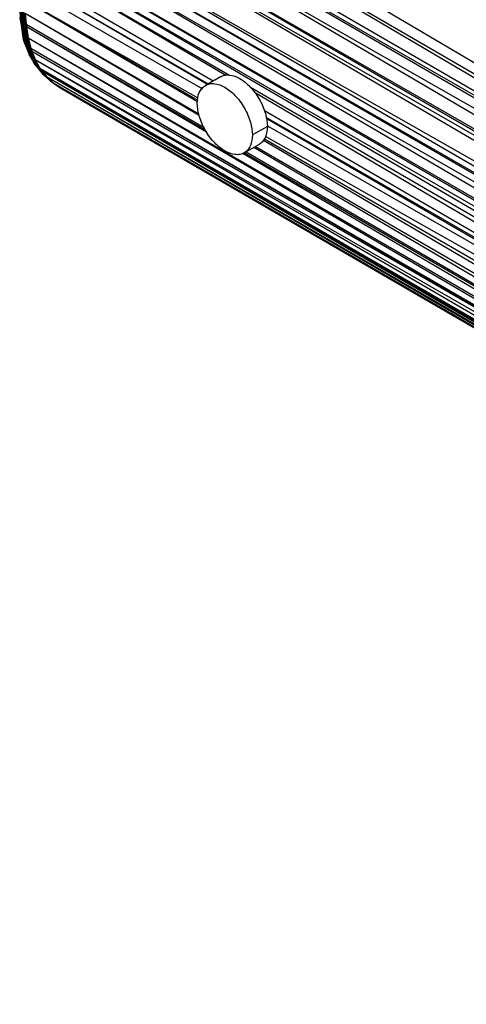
# Paper-space layout '_Isométrica' of a CAD drawing. Header units: millimetres. Extents: x -944 to 849, y -1018 to 47.
# Tile 7 of 35: x 278 to 341, y -328 to -188. Entities that reach past the tile are written whole.
import ezdxf

# ---------------------------------------------------------------- set-up
doc = ezdxf.new("R2010")
doc.units = ezdxf.units.MM

psp = doc.layouts.new('_Isométrica')

# ---------------------------------------------------------------- linework, layer by layer
at = {"color": 7, "linetype": 'Continuous', "lineweight": 25}
for p, q in [((507.51, -292.38), (287.04, -162.11)), ((506.51, -293.98), (286.01, -163.61)), ((507.51, -292.38), (286.01, -163.61)), ((506.51, -293.98), (284.92, -165.44)), ((284.56, -166.04), (505.92, -295)), ((284.56, -166.04), (506.51, -293.98)), ((283.61, -167.52), (504.62, -297.48)), ((283.61, -167.52), (505.92, -295)), ((282.46, -169.64), (504.62, -297.48)), ((282.46, -169.64), (504.27, -298.22)), ((282.14, -170.35), (503.35, -300.36)), ((282.14, -170.35), (504.27, -298.22)), ((280.83, -173.56), (503.35, -300.36)), ((280.83, -173.56), (502.56, -302.51)), ((280.47, -174.65), (502.56, -302.51)), ((280.47, -174.65), (502.34, -303.18)), ((280.1, -175.89), (501.6, -305.78)), ((280.1, -175.89), (502.34, -303.18)), ((279.64, -177.72), (501.6, -305.78)), ((279.64, -177.72), (501.4, -306.65)), ((279.41, -178.75), (462.66, -286.1)), ((279.41, -178.75), (501.4, -306.65)), ((279.18, -179.9), (307.45, -196.29)), ((279.18, -179.9), (306.94, -196.3)), ((278.87, -181.82), (305.17, -197.11)), ((278.77, -182.71), (304.37, -197.57)), ((278.77, -182.71), (304.44, -197.53)), ((278.67, -183.85), (303.66, -198.22)), ((278.6, -185.74), (302.99, -199.85)), ((303.04, -199.58), (278.6, -185.74)), ((278.6, -185.74), (302.95, -200.05)), ((278.12, -188.76), (277.88, -186.82)), ((278, -188.57), (277.88, -186.82)), ((278.26, -188.93), (277.99, -186.99)), ((278.12, -188.76), (277.99, -186.99)), ((278.42, -189.08), (278.13, -187.16)), ((278.26, -188.93), (278.13, -187.16)), ((278.28, -187.31), (278.6, -189.21)), ((278.42, -189.08), (278.28, -187.31)), ((278.76, -189.11), (278.46, -187.44)), ((278.6, -189.21), (278.46, -187.44)), ((278.64, -187.56), (303.13, -201.75)), ((278.64, -187.56), (303.16, -201.96)), ((278.64, -187.56), (278.76, -189.11)), ((277.85, -188.16), (278.45, -191.48)), ((277.85, -188.16), (278.41, -191.24)), ((278, -188.57), (277.91, -188.37)), ((277.91, -188.37), (278.24, -190.29)), ((278.12, -188.76), (278, -188.57)), ((278.37, -190.48), (278, -188.57)), ((278.24, -190.29), (278, -188.57)), ((278.26, -188.93), (278.12, -188.76)), ((278.51, -190.65), (278.12, -188.76)), ((278.37, -190.48), (278.12, -188.76)), ((278.42, -189.08), (278.26, -188.93)), ((278.68, -190.8), (278.26, -188.93)), ((278.51, -190.65), (278.26, -188.93)), ((278.6, -189.21), (278.42, -189.08)), ((278.87, -190.93), (278.42, -189.08)), ((278.68, -190.8), (278.42, -189.08)), ((278.6, -189.21), (278.76, -189.11)), ((278.76, -189.11), (303.87, -203.68)), ((278.76, -189.11), (303.87, -203.69)), ((278.76, -189.11), (278.8, -189.42)), ((278.24, -190.29), (278.37, -190.48)), ((278.24, -190.29), (278.75, -192.1)), ((278.24, -190.29), (278.62, -191.91)), ((278.24, -190.29), (278.52, -191.71)), ((278.45, -191.48), (278.26, -190.38)), ((278.37, -190.48), (278.51, -190.65)), ((278.37, -190.48), (278.91, -192.26)), ((278.75, -192.1), (278.37, -190.48)), ((278.8, -189.42), (278.6, -189.21)), ((278.87, -190.93), (278.6, -189.21)), ((278.8, -189.42), (304.02, -204.04)), ((278.8, -189.42), (304.19, -204.3)), ((278.8, -189.42), (279.06, -191.04)), ((278.8, -189.42), (278.87, -190.93)), ((278.41, -191.24), (278.45, -191.48)), ((278.52, -191.71), (278.45, -191.48)), ((278.51, -190.65), (278.68, -190.8)), ((279.08, -192.41), (278.51, -190.65)), ((278.51, -190.65), (278.91, -192.26)), ((278.62, -191.91), (278.52, -191.71)), ((278.52, -191.71), (279.17, -193.37)), ((278.75, -192.1), (278.62, -191.91)), ((279.3, -193.55), (278.62, -191.91)), ((278.62, -191.91), (279.17, -193.37)), ((278.68, -190.8), (278.87, -190.93)), ((279.27, -192.53), (278.68, -190.8)), ((278.68, -190.8), (279.08, -192.41)), ((278.87, -190.93), (279.06, -191.04)), ((279.27, -192.53), (278.87, -190.93)), ((279.42, -192.51), (278.87, -190.93)), ((279.06, -191.04), (501.08, -319.66)), ((279.06, -191.04), (501.5, -321.16)), ((279.06, -191.04), (279.42, -192.51)), ((278.91, -192.26), (278.75, -192.1)), ((278.75, -192.1), (279.46, -193.72)), ((278.75, -192.1), (279.3, -193.55)), ((279.08, -192.41), (278.91, -192.26)), ((278.91, -192.26), (279.63, -193.86)), ((278.91, -192.26), (279.46, -193.72)), ((279.27, -192.53), (279.08, -192.41)), ((279.08, -192.41), (279.82, -193.98)), ((279.63, -193.86), (279.08, -192.41)), ((279.27, -192.53), (279.42, -192.51)), ((279.55, -192.91), (279.27, -192.53)), ((280.01, -194.08), (279.27, -192.53)), ((279.82, -193.98), (279.27, -192.53)), ((279.42, -192.51), (501.5, -321.16)), ((279.42, -192.51), (501.59, -321.42)), ((279.42, -192.51), (279.55, -192.91)), ((279.55, -192.91), (501.59, -321.42)), ((279.55, -192.91), (280.01, -194.08)), ((279.3, -193.55), (279.17, -193.37)), ((279.17, -193.37), (280.04, -194.83)), ((279.17, -193.37), (279.91, -194.64)), ((279.3, -193.55), (279.46, -193.72)), ((280.19, -194.99), (279.3, -193.55)), ((279.3, -193.55), (280.04, -194.83)), ((279.46, -193.72), (279.63, -193.86)), ((279.46, -193.72), (280.36, -195.14)), ((279.46, -193.72), (280.19, -194.99)), ((279.63, -193.86), (279.82, -193.98)), ((279.63, -193.86), (280.54, -195.26)), ((280.36, -195.14), (279.63, -193.86)), ((279.82, -193.98), (280.01, -194.08)), ((280.7, -195.31), (279.82, -193.98)), ((280.54, -195.26), (279.82, -193.98)), ((280.04, -194.83), (279.91, -194.64)), ((280.01, -194.08), (501.59, -321.42)), ((280.01, -194.08), (502.75, -323.83)), ((280.01, -194.08), (280.7, -195.31)), ((280.19, -194.99), (280.04, -194.83)), ((280.04, -194.83), (281.08, -196.1)), ((280.04, -194.83), (280.93, -195.93)), ((280.36, -195.14), (280.19, -194.99)), ((280.19, -194.99), (281.24, -196.25)), ((280.19, -194.99), (281.08, -196.1)), ((280.54, -195.26), (280.36, -195.14)), ((280.36, -195.14), (281.42, -196.38)), ((280.36, -195.14), (281.24, -196.25)), ((280.7, -195.31), (280.54, -195.26)), ((280.54, -195.26), (280.97, -195.7)), ((280.54, -195.26), (281.61, -196.49)), ((280.54, -195.26), (281.42, -196.38)), ((280.7, -195.31), (502.75, -323.83)), ((280.7, -195.31), (502.98, -324.18)), ((280.7, -195.31), (280.97, -195.7)), ((280.93, -195.93), (281.08, -196.1)), ((280.97, -195.7), (502.98, -324.18)), ((280.97, -195.7), (503.59, -325.01)), ((280.97, -195.7), (281.61, -196.49)), ((281.08, -196.1), (281.24, -196.25)), ((281.24, -196.25), (281.42, -196.38)), ((281.24, -196.25), (282.41, -197.3)), ((281.24, -196.25), (282.23, -197.17)), ((281.42, -196.38), (281.61, -196.49)), ((281.42, -196.38), (282.59, -197.41)), ((281.42, -196.38), (282.41, -197.3)), ((281.61, -196.49), (503.59, -325.01)), ((281.61, -196.49), (504.54, -326.04)), ((281.61, -196.49), (282.59, -197.41)), ((282.23, -197.17), (282.41, -197.3)), ((282.41, -197.3), (282.59, -197.41)), ((282.41, -197.3), (282.93, -197.66)), ((282.59, -197.41), (504.54, -326.04)), ((282.59, -197.41), (504.87, -326.33)), ((282.59, -197.41), (282.93, -197.66)), ((306.17, -196.53), (304.05, -197.75)), ((282.93, -197.66), (504.87, -326.33)), ((282.93, -197.66), (283.65, -198.14)), ((283.46, -198.03), (283, -197.71)), ((283.46, -198.03), (283.65, -198.14)), ((283.65, -198.14), (504.87, -326.33)), ((283.65, -198.14), (506.72, -327.55)), ((310.41, -198.01), (462.32, -286.13)), ((310.99, -198.69), (460.5, -287.05)), ((312.39, -201.3), (460.17, -287.24)), ((312.61, -202.25), (460.02, -287.32)), ((312.63, -202.36), (459.56, -287.62)), ((312.81, -203.54), (310.69, -204.76)), ((312.8, -203.47), (459.44, -287.77)), ((312.25, -205.51), (458.69, -291.54)), ((312.38, -205.29), (458.52, -289.84)), ((459.23, -288.01), (312.55, -204.96)), ((309.55, -207.28), (311.67, -206.06)), ((309.8, -207.14), (459.95, -294.36)), ((309.81, -207.13), (459.86, -294.24)), ((310.9, -206.5), (459.56, -293.79)), ((311.12, -206.38), (458.76, -291.92)), ((309.35, -207.32), (501.08, -319.66)), ((309.58, -207.26), (460.02, -294.46))]:
    psp.add_line(p, q, dxfattribs=at)
for points, knots in [([(302.91, -200.27), (302.91, -199.74), (302.99, -199.22), (303.28, -198.56), (303.4, -198.35), (303.69, -198.01), (303.86, -197.86), (304.24, -197.65), (304.45, -197.57), (304.89, -197.49), (305.13, -197.49), (305.85, -197.57), (306.34, -197.76), (307.26, -198.29), (307.75, -198.67), (308.47, -199.42), (308.71, -199.69), (309.15, -200.28), (309.36, -200.6), (309.74, -201.26), (309.91, -201.6), (310.2, -202.28), (310.32, -202.62), (310.6, -203.61), (310.69, -204.23), (310.69, -204.76)], [0, 0, 0, 0, 0.125, 0.125, 0.1875, 0.1875, 0.25, 0.25, 0.3125, 0.3125, 0.375, 0.375, 0.5, 0.5, 0.625, 0.625, 0.6875, 0.6875, 0.75, 0.75, 0.8125, 0.8125, 0.875, 0.875, 1, 1, 1, 1]), ([(306.17, -196.53), (306.37, -196.44), (306.77, -196.26), (307.68, -196.26), (308.92, -196.69), (310.16, -197.69), (311.07, -198.75), (311.69, -199.69), (312.19, -200.7), (312.68, -202.03), (312.76, -202.94), (312.81, -203.54)], [0, 0, 0, 0, 0.087728, 0.173667, 0.33331, 0.492954, 0.578893, 0.666655, 0.754418, 0.840357, 1, 1, 1, 1]), ([(310.69, -204.76), (310.69, -205.29), (310.6, -205.82), (310.32, -206.48), (310.2, -206.68), (309.91, -207.03), (309.74, -207.17), (309.36, -207.39), (309.15, -207.47), (308.71, -207.55), (308.47, -207.55), (307.75, -207.46), (307.26, -207.27), (306.34, -206.74), (305.85, -206.36), (305.13, -205.62), (304.89, -205.34), (304.45, -204.75), (304.24, -204.44), (303.86, -203.78), (303.69, -203.44), (303.4, -202.76), (303.28, -202.41), (302.99, -201.42), (302.91, -200.8), (302.91, -200.27)], [0, 0, 0, 0, 0.125, 0.125, 0.1875, 0.1875, 0.25, 0.25, 0.3125, 0.3125, 0.375, 0.375, 0.5, 0.5, 0.625, 0.625, 0.6875, 0.6875, 0.75, 0.75, 0.8125, 0.8125, 0.875, 0.875, 1, 1, 1, 1]), ([(312.81, -203.54), (312.76, -204.08), (312.68, -204.9), (312.18, -205.65), (311.88, -205.98), (311.67, -206.06), (311.67, -206.06)], [0, 0, 0, 0, 0.478864, 0.736645, 0.999897, 1, 1, 1, 1])]:
    psp.add_open_spline(points, degree=3, knots=knots, dxfattribs=at)

doc.saveas('drawing.dxf')
